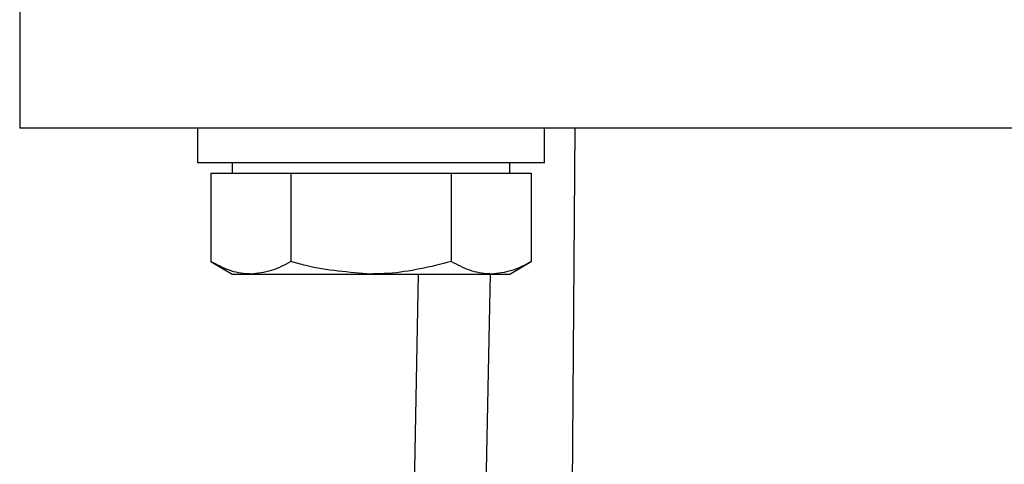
# Model space of a CAD drawing. Header units: millimetres. Extents: x 73 to 1962, y 27 to 1705.
# Tile 22 of 24: x 1786 to 1843, y 863 to 888. Entities that reach past the tile are written whole.
import ezdxf

# ---------------------------------------------------------------- set-up
doc = ezdxf.new("R2010")
doc.units = ezdxf.units.MM

msp = doc.modelspace()

# ---------------------------------------------------------------- linework, layer by layer
at = {"color": 7, "linetype": 'Continuous', "lineweight": 25}
for p, q in [((1786.351, 894.67), (1786.351, 882.167)), ((1796.602, 882.17), (1796.602, 880.17)), ((1816.602, 880.17), (1816.602, 882.17)), ((1818.351, 882.17), (1817.853, 813.498)), ((1816.602, 880.17), (1796.602, 880.17)), ((1798.602, 880.17), (1798.602, 879.57)), ((1814.602, 879.57), (1814.602, 880.17)), ((1797.365, 879.57), (1797.365, 874.485)), ((1797.365, 879.57), (1799.674, 879.57)), ((1799.674, 879.57), (1801.983, 879.57)), ((1801.983, 879.57), (1801.983, 874.485)), ((1801.983, 879.57), (1806.602, 879.57)), ((1806.602, 879.57), (1811.221, 879.57)), ((1811.221, 879.57), (1811.221, 874.485)), ((1811.221, 879.57), (1813.53, 879.57)), ((1813.53, 879.57), (1815.84, 879.57)), ((1815.84, 879.57), (1815.84, 874.485)), ((1797.365, 874.485), (1798.602, 873.77)), ((1814.602, 873.77), (1815.84, 874.485)), ((1798.602, 873.77), (1799.674, 873.77)), ((1799.674, 873.77), (1806.602, 873.77)), ((1806.602, 873.77), (1813.53, 873.77)), ((1808.215, 813.498), (1809.341, 873.77)), ((1813.464, 873.804), (1812.215, 813.498)), ((1813.53, 873.77), (1814.602, 873.77))]:
    msp.add_line(p, q, dxfattribs=at)
msp.add_open_spline([(1876.351, 882.17), (1876.277, 882.17), (1876.128, 882.17), (1874.933, 882.17), (1873.047, 882.17), (1870.433, 882.17), (1867.154, 882.17), (1863.262, 882.17), (1858.824, 882.17), (1853.915, 882.17), (1848.621, 882.17), (1843.031, 882.17), (1837.241, 882.17), (1831.351, 882.17), (1825.461, 882.17), (1819.671, 882.17), (1814.081, 882.17), (1808.787, 882.17), (1803.878, 882.17), (1799.44, 882.17), (1795.548, 882.17), (1792.269, 882.17), (1789.655, 882.17), (1787.769, 882.17), (1786.574, 882.17), (1786.425, 882.17), (1786.351, 882.17)], degree=3, dxfattribs=at)
for points, knots in [([(1799.674, 873.77), (1799.619, 873.771), (1799.205, 873.777), (1798.423, 873.933), (1797.72, 874.3), (1797.365, 874.485)], [0, 0, 0, 0, 0.070086, 0.530782, 1, 1, 1, 1]), ([(1801.983, 874.485), (1801.608, 874.285), (1800.851, 873.882), (1800.069, 873.808), (1799.674, 873.77)], [0, 0, 0, 0, 0.495458, 1, 1, 1, 1]), ([(1806.602, 873.77), (1805.334, 873.865), (1803.77, 873.982), (1802.267, 874.405), (1801.983, 874.485)], [0, 0, 0, 0, 0.811304, 1, 1, 1, 1]), ([(1811.221, 874.485), (1810.024, 874.187), (1808.5, 873.808), (1806.937, 873.777), (1806.602, 873.77)], [0, 0, 0, 0, 0.785622, 1, 1, 1, 1]), ([(1813.53, 873.77), (1813.476, 873.771), (1813.061, 873.777), (1812.28, 873.933), (1811.576, 874.3), (1811.221, 874.485)], [0, 0, 0, 0, 0.070086, 0.530782, 1, 1, 1, 1]), ([(1815.84, 874.485), (1815.465, 874.285), (1814.708, 873.882), (1813.925, 873.808), (1813.53, 873.77)], [0, 0, 0, 0, 0.495458, 1, 1, 1, 1])]:
    msp.add_open_spline(points, degree=3, knots=knots, dxfattribs=at)

doc.saveas('drawing.dxf')
